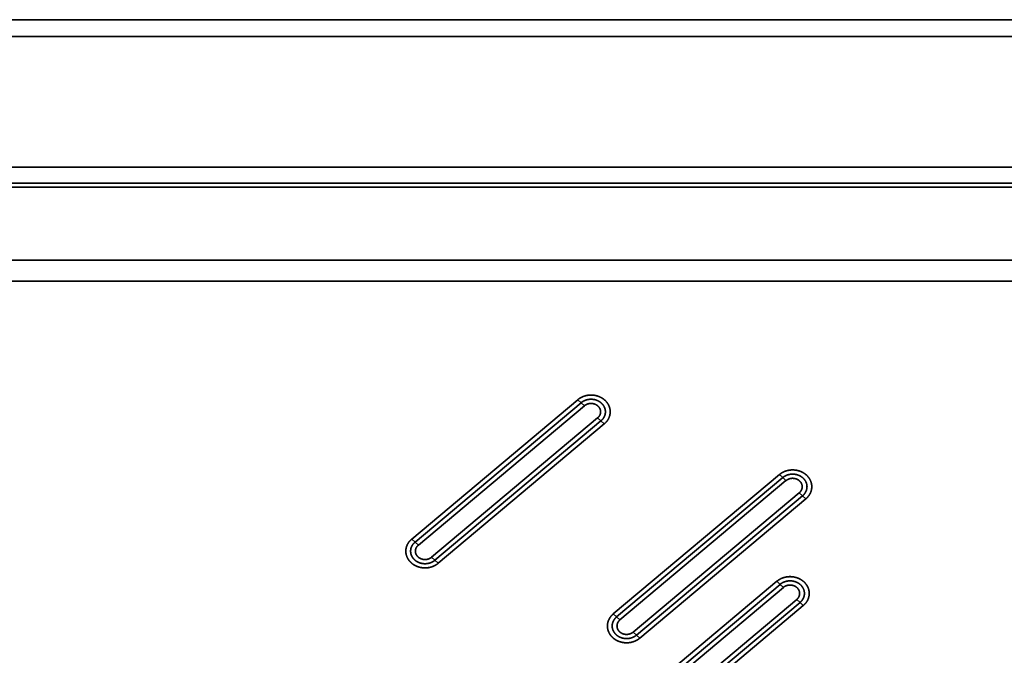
# Model space of a CAD drawing. Extents: x -8 to 2003, y -38 to 1514.
# Tile 27 of 31: x 688 to 996, y 573 to 772. Entities that reach past the tile are written whole.
import ezdxf

# ---------------------------------------------------------------- set-up
doc = ezdxf.new("R2010")
doc.units = 0
doc.layers.get('0').update_dxf_attribs({"lineweight": 13})

# ---------------------------------------------------------------- blocks, each defined once
blk = doc.blocks.new('BLOCK59')
at = {"color": 7, "lineweight": 35}
for p, q in [((1015.15, 711.87), (-165.15, 711.87)), ((1015.15, 711.87), (-165.15, 711.87)), ((1015.15, 706.62), (-165.15, 706.62)), ((-165.15, 706.62), (1015.15, 706.62)), ((-102.47, 665.68), (952.47, 665.68)), ((952.47, 665.68), (-102.47, 665.68)), ((425, 660.74), (952.47, 660.74)), ((425, 660.74), (952.47, 660.74)), ((865.09, 659.45), (425, 659.45)), ((425, 659.45), (865.09, 659.45)), ((425, 636.62), (865.09, 636.62)), ((425, 636.62), (865.09, 636.62)), ((425, 630.04), (865.09, 630.04)), ((425, 630.04), (865.09, 630.04)), ((692.95, 592.93), (640.99, 549.33)), ((692.95, 592.93), (640.99, 549.33)), ((693.99, 591.98), (642.03, 548.38)), ((642.03, 548.38), (693.99, 591.98)), ((643.06, 547.43), (695.03, 591.04)), ((643.06, 547.43), (695.03, 591.04)), ((699.18, 587.25), (647.22, 543.64)), ((647.22, 543.64), (699.18, 587.25)), ((648.26, 542.7), (700.22, 586.3)), ((648.26, 542.7), (700.22, 586.3)), ((649.29, 541.75), (701.26, 585.35)), ((649.29, 541.75), (701.26, 585.35)), ((756.05, 569.5), (704.08, 525.89)), ((756.05, 569.5), (704.08, 525.89)), ((757.09, 568.55), (705.12, 524.94)), ((705.12, 524.94), (757.09, 568.55)), ((706.16, 524), (758.12, 567.6)), ((706.16, 524), (758.12, 567.6)), ((710.31, 520.21), (762.28, 563.81)), ((762.28, 563.81), (710.31, 520.21)), ((711.35, 519.26), (763.31, 562.86)), ((711.35, 519.26), (763.31, 562.86)), ((712.39, 518.31), (764.35, 561.92)), ((712.39, 518.31), (764.35, 561.92)), ((755.25, 536.09), (703.28, 492.49)), ((755.25, 536.09), (703.28, 492.49)), ((756.29, 535.15), (704.32, 491.54)), ((704.32, 491.54), (756.29, 535.15)), ((705.36, 490.59), (757.32, 534.2)), ((705.36, 490.59), (757.32, 534.2)), ((709.51, 486.8), (761.48, 530.41)), ((761.48, 530.41), (709.51, 486.8)), ((710.55, 485.86), (762.52, 529.46)), ((710.55, 485.86), (762.52, 529.46)), ((711.59, 484.91), (763.55, 528.51)), ((711.59, 484.91), (763.55, 528.51))]:
    blk.add_line(p, q, dxfattribs=at)
at = {"color": 7, "lineweight": 35, "ltscale": 0.035136}
for p, q in [((692.95, 592.93), (693.99, 591.98)), ((692.95, 592.93), (693.99, 591.98)), ((693.99, 591.98), (695.03, 591.04)), ((693.99, 591.98), (695.03, 591.04)), ((700.22, 586.3), (699.18, 587.25)), ((700.22, 586.3), (699.18, 587.25)), ((701.26, 585.35), (700.22, 586.3)), ((701.26, 585.35), (700.22, 586.3)), ((756.05, 569.5), (757.09, 568.55)), ((756.05, 569.5), (757.09, 568.55)), ((757.09, 568.55), (758.12, 567.6)), ((757.09, 568.55), (758.12, 567.6)), ((763.31, 562.86), (762.28, 563.81)), ((763.31, 562.86), (762.28, 563.81)), ((764.35, 561.92), (763.31, 562.86)), ((764.35, 561.92), (763.31, 562.86)), ((640.99, 549.33), (642.03, 548.38)), ((640.99, 549.33), (642.03, 548.38)), ((642.03, 548.38), (643.06, 547.43)), ((642.03, 548.38), (643.06, 547.43)), ((648.26, 542.7), (647.22, 543.64)), ((648.26, 542.7), (647.22, 543.64)), ((649.29, 541.75), (648.26, 542.7)), ((649.29, 541.75), (648.26, 542.7)), ((755.25, 536.09), (756.29, 535.15)), ((755.25, 536.09), (756.29, 535.15)), ((756.29, 535.15), (757.32, 534.2)), ((756.29, 535.15), (757.32, 534.2)), ((762.52, 529.46), (761.48, 530.41)), ((762.52, 529.46), (761.48, 530.41)), ((763.55, 528.51), (762.52, 529.46)), ((763.55, 528.51), (762.52, 529.46)), ((704.08, 525.89), (705.12, 524.94)), ((704.08, 525.89), (705.12, 524.94)), ((705.12, 524.94), (706.16, 524)), ((705.12, 524.94), (706.16, 524)), ((711.35, 519.26), (710.31, 520.21)), ((711.35, 519.26), (710.31, 520.21)), ((712.39, 518.31), (711.35, 519.26)), ((712.39, 518.31), (711.35, 519.26))]:
    blk.add_line(p, q, dxfattribs=at)
at = {"color": 7, "lineweight": 35}
for points, knots in [([(692.95, 592.93), (693.37, 593.28), (693.83, 593.58), (694.32, 593.83), (695.37, 594.23), (696.48, 594.4), (697.05, 594.43), (698.19, 594.37), (699.28, 594.07), (699.81, 593.87), (700.46, 593.53), (701.05, 593.11), (701.18, 593), (701.31, 592.89), (701.44, 592.78)], [0, 0, 0, 0, 0, 0, 3.548015, 3.548015, 3.548015, 7.176611, 7.176611, 7.176611, 10.782581, 10.782581, 10.782581, 11.906057, 11.906057, 11.906057, 11.906057, 11.906057, 11.906057]), ([(701.44, 592.78), (700.94, 593.23), (700.36, 593.63), (699.68, 593.96), (698.22, 594.41), (696.65, 594.44), (695.87, 594.35), (694.76, 594.04), (693.8, 593.54), (693.5, 593.35), (693.21, 593.15), (692.95, 592.93)], [0, 0, 0, 0, 0, 0, 6.233792, 6.233792, 6.233792, 12.425767, 12.425767, 12.425767, 15.561344, 15.561344, 15.561344, 15.561344, 15.561344, 15.561344]), ([(693.99, 591.98), (694.47, 592.39), (695.03, 592.71), (695.64, 592.93), (696.87, 593.17), (698.12, 593.03), (698.7, 592.88), (699.63, 592.48), (700.41, 591.86), (700.69, 591.57), (701.17, 590.93), (701.47, 590.21), (701.57, 589.85), (701.67, 588.98), (701.51, 588.12), (701.33, 587.64), (700.99, 587.08), (700.55, 586.6), (700.44, 586.49), (700.34, 586.4), (700.22, 586.3)], [0, 0, 0, 0, 0, 0, 4.718867, 4.718867, 4.718867, 9.044567, 9.044567, 9.044567, 12.144534, 12.144534, 12.144534, 15.085139, 15.085139, 15.085139, 18.96418, 18.96418, 18.96418, 20.080986, 20.080986, 20.080986, 20.080986, 20.080986, 20.080986]), ([(693.99, 591.98), (694.31, 592.25), (694.66, 592.48), (695.04, 592.67), (695.92, 593), (696.86, 593.11), (697.39, 593.11), (698.35, 592.99), (699.24, 592.64), (699.62, 592.44), (700.32, 591.97), (700.87, 591.35), (701.1, 591.02), (701.45, 590.33), (701.61, 589.58), (701.64, 589.21), (701.59, 588.46), (701.35, 587.75), (701.18, 587.41), (700.89, 586.97), (700.54, 586.59), (700.44, 586.49), (700.33, 586.39), (700.22, 586.3)], [0, 0, 0, 0, 0, 0, 2.812135, 2.812135, 2.812135, 6.245007, 6.245007, 6.245007, 9.14838, 9.14838, 9.14838, 11.888757, 11.888757, 11.888757, 14.49643, 14.49643, 14.49643, 17.115495, 17.115495, 17.115495, 18.087579, 18.087579, 18.087579, 18.087579, 18.087579, 18.087579]), ([(695.03, 591.04), (695.29, 591.26), (695.59, 591.44), (695.91, 591.58), (696.68, 591.8), (697.5, 591.79), (697.95, 591.71), (698.5, 591.51), (698.97, 591.2), (699.08, 591.13), (699.18, 591.04), (699.27, 590.96)], [0, 0, 0, 0, 0, 0, 2.938005, 2.938005, 2.938005, 6.668285, 6.668285, 6.668285, 7.774305, 7.774305, 7.774305, 7.774305, 7.774305, 7.774305]), ([(695.03, 591.04), (695.31, 591.27), (695.62, 591.46), (695.97, 591.6), (696.7, 591.79), (697.46, 591.78), (697.83, 591.72), (698.37, 591.56), (698.85, 591.29), (699, 591.19), (699.14, 591.08), (699.27, 590.96)], [0, 0, 0, 0, 0, 0, 3.068636, 3.068636, 3.068636, 6.169147, 6.169147, 6.169147, 7.68035, 7.68035, 7.68035, 7.68035, 7.68035, 7.68035]), ([(701.44, 592.78), (701.83, 592.42), (702.17, 592.02), (702.46, 591.59), (702.92, 590.66), (703.12, 589.66), (703.15, 589.16), (703.07, 588.15), (702.72, 587.19), (702.49, 586.74), (702.1, 586.18), (701.63, 585.68), (701.51, 585.57), (701.39, 585.46), (701.26, 585.35)], [0, 0, 0, 0, 0, 0, 3.459933, 3.459933, 3.459933, 6.845015, 6.845015, 6.845015, 10.255085, 10.255085, 10.255085, 11.337267, 11.337267, 11.337267, 11.337267, 11.337267, 11.337267]), ([(701.26, 585.35), (701.74, 585.76), (702.19, 586.24), (702.56, 586.8), (703.04, 587.91), (703.15, 589.12), (703.13, 589.65), (702.92, 590.69), (702.44, 591.63), (702.14, 592.06), (701.81, 592.44), (701.44, 592.78)], [0, 0, 0, 0, 0, 0, 5.867986, 5.867986, 5.867986, 10.485978, 10.485978, 10.485978, 15.122819, 15.122819, 15.122819, 15.122819, 15.122819, 15.122819]), ([(699.27, 590.96), (699.51, 590.74), (699.71, 590.5), (699.87, 590.23), (700.1, 589.66), (700.14, 589.05), (700.1, 588.75), (699.96, 588.23), (699.68, 587.77), (699.54, 587.58), (699.37, 587.4), (699.18, 587.25)], [0, 0, 0, 0, 0, 0, 2.763179, 2.763179, 2.763179, 5.471154, 5.471154, 5.471154, 7.56044, 7.56044, 7.56044, 7.56044, 7.56044, 7.56044]), ([(699.27, 590.96), (699.53, 590.72), (699.75, 590.45), (699.92, 590.14), (700.14, 589.5), (700.12, 588.82), (700.05, 588.49), (699.86, 588.02), (699.55, 587.61), (699.44, 587.48), (699.32, 587.36), (699.18, 587.25)], [0, 0, 0, 0, 0, 0, 3.007019, 3.007019, 3.007019, 5.984959, 5.984959, 5.984959, 7.462987, 7.462987, 7.462987, 7.462987, 7.462987, 7.462987]), ([(756.05, 569.5), (756.46, 569.84), (756.92, 570.15), (757.41, 570.4), (758.46, 570.79), (759.57, 570.96), (760.14, 570.99), (761.28, 570.93), (762.37, 570.64), (762.9, 570.44), (763.55, 570.1), (764.14, 569.67), (764.27, 569.57), (764.4, 569.46), (764.53, 569.34)], [0, 0, 0, 0, 0, 0, 3.548015, 3.548015, 3.548015, 7.176611, 7.176611, 7.176611, 10.782581, 10.782581, 10.782581, 11.906057, 11.906057, 11.906057, 11.906057, 11.906057, 11.906057]), ([(764.53, 569.34), (764.04, 569.79), (763.45, 570.19), (762.77, 570.52), (761.31, 570.98), (759.74, 571.01), (758.97, 570.91), (757.86, 570.61), (756.89, 570.11), (756.59, 569.92), (756.31, 569.71), (756.05, 569.5)], [0, 0, 0, 0, 0, 0, 6.233792, 6.233792, 6.233792, 12.425767, 12.425767, 12.425767, 15.561344, 15.561344, 15.561344, 15.561344, 15.561344, 15.561344]), ([(757.09, 568.55), (757.56, 568.95), (758.12, 569.27), (758.74, 569.5), (759.97, 569.73), (761.21, 569.6), (761.79, 569.45), (762.72, 569.05), (763.5, 568.43), (763.79, 568.13), (764.27, 567.5), (764.56, 566.78), (764.66, 566.41), (764.77, 565.55), (764.6, 564.68), (764.42, 564.21), (764.08, 563.65), (763.64, 563.16), (763.54, 563.06), (763.43, 562.96), (763.31, 562.86)], [0, 0, 0, 0, 0, 0, 4.718869, 4.718869, 4.718869, 9.044569, 9.044569, 9.044569, 12.144536, 12.144536, 12.144536, 15.085141, 15.085141, 15.085141, 18.964182, 18.964182, 18.964182, 20.080986, 20.080986, 20.080986, 20.080986, 20.080986, 20.080986]), ([(757.09, 568.55), (757.4, 568.81), (757.75, 569.04), (758.13, 569.23), (759.01, 569.56), (759.96, 569.68), (760.48, 569.68), (761.44, 569.55), (762.33, 569.21), (762.72, 569.01), (763.41, 568.53), (763.96, 567.92), (764.19, 567.59), (764.54, 566.9), (764.7, 566.15), (764.73, 565.77), (764.68, 565.03), (764.44, 564.32), (764.27, 563.97), (763.99, 563.54), (763.63, 563.15), (763.53, 563.05), (763.42, 562.96), (763.31, 562.86)], [0, 0, 0, 0, 0, 0, 2.812135, 2.812135, 2.812135, 6.245007, 6.245007, 6.245007, 9.14838, 9.14838, 9.14838, 11.888758, 11.888758, 11.888758, 14.49643, 14.49643, 14.49643, 17.115495, 17.115495, 17.115495, 18.087579, 18.087579, 18.087579, 18.087579, 18.087579, 18.087579]), ([(758.12, 567.6), (758.4, 567.83), (758.71, 568.02), (759.06, 568.17), (759.79, 568.36), (760.55, 568.35), (760.93, 568.29), (761.47, 568.12), (761.95, 567.85), (762.09, 567.75), (762.24, 567.64), (762.37, 567.52)], [0, 0, 0, 0, 0, 0, 3.068636, 3.068636, 3.068636, 6.169147, 6.169147, 6.169147, 7.68035, 7.68035, 7.68035, 7.68035, 7.68035, 7.68035]), ([(758.12, 567.6), (758.38, 567.82), (758.68, 568), (759, 568.14), (759.78, 568.37), (760.59, 568.35), (761.04, 568.27), (761.59, 568.07), (762.07, 567.77), (762.17, 567.69), (762.27, 567.61), (762.37, 567.52)], [0, 0, 0, 0, 0, 0, 2.938005, 2.938005, 2.938005, 6.668285, 6.668285, 6.668285, 7.774305, 7.774305, 7.774305, 7.774305, 7.774305, 7.774305]), ([(762.37, 567.52), (762.62, 567.29), (762.84, 567.01), (763.01, 566.71), (763.23, 566.06), (763.21, 565.39), (763.14, 565.06), (762.95, 564.59), (762.65, 564.17), (762.53, 564.04), (762.41, 563.92), (762.28, 563.81)], [0, 0, 0, 0, 0, 0, 3.007019, 3.007019, 3.007019, 5.984959, 5.984959, 5.984959, 7.462987, 7.462987, 7.462987, 7.462987, 7.462987, 7.462987]), ([(762.37, 567.52), (762.6, 567.31), (762.8, 567.06), (762.96, 566.79), (763.19, 566.22), (763.23, 565.61), (763.2, 565.31), (763.05, 564.8), (762.77, 564.33), (762.63, 564.14), (762.46, 563.97), (762.28, 563.81)], [0, 0, 0, 0, 0, 0, 2.763179, 2.763179, 2.763179, 5.471154, 5.471154, 5.471154, 7.56044, 7.56044, 7.56044, 7.56044, 7.56044, 7.56044]), ([(764.53, 569.34), (764.92, 568.99), (765.26, 568.59), (765.56, 568.15), (766.01, 567.23), (766.21, 566.23), (766.24, 565.72), (766.16, 564.71), (765.82, 563.76), (765.58, 563.3), (765.19, 562.74), (764.72, 562.25), (764.6, 562.13), (764.48, 562.02), (764.35, 561.92)], [0, 0, 0, 0, 0, 0, 3.459933, 3.459933, 3.459933, 6.845015, 6.845015, 6.845015, 10.255085, 10.255085, 10.255085, 11.337267, 11.337267, 11.337267, 11.337267, 11.337267, 11.337267]), ([(764.35, 561.92), (764.84, 562.32), (765.28, 562.81), (765.65, 563.37), (766.13, 564.48), (766.25, 565.68), (766.22, 566.21), (766.01, 567.26), (765.53, 568.19), (765.24, 568.62), (764.9, 569.01), (764.53, 569.34)], [0, 0, 0, 0, 0, 0, 5.867986, 5.867986, 5.867986, 10.485978, 10.485978, 10.485978, 15.122819, 15.122819, 15.122819, 15.122819, 15.122819, 15.122819]), ([(640.81, 541.9), (640.42, 542.26), (640.08, 542.66), (639.78, 543.09), (639.33, 544.01), (639.13, 545.02), (639.1, 545.52), (639.18, 546.53), (639.53, 547.49), (639.76, 547.94), (640.15, 548.5), (640.62, 548.99), (640.74, 549.11), (640.86, 549.22), (640.99, 549.33)], [0, 0, 0, 0, 0, 0, 3.459933, 3.459933, 3.459933, 6.845015, 6.845015, 6.845015, 10.255085, 10.255085, 10.255085, 11.337267, 11.337267, 11.337267, 11.337267, 11.337267, 11.337267]), ([(640.99, 549.33), (640.5, 548.92), (640.06, 548.44), (639.69, 547.88), (639.21, 546.77), (639.09, 545.56), (639.12, 545.03), (639.33, 543.99), (639.81, 543.05), (640.1, 542.62), (640.44, 542.24), (640.81, 541.9)], [0, 0, 0, 0, 0, 0, 5.867986, 5.867986, 5.867986, 10.485978, 10.485978, 10.485978, 15.122819, 15.122819, 15.122819, 15.122819, 15.122819, 15.122819]), ([(648.26, 542.7), (647.78, 542.29), (647.22, 541.97), (646.6, 541.75), (645.38, 541.51), (644.13, 541.65), (643.55, 541.8), (642.62, 542.2), (641.84, 542.82), (641.55, 543.11), (641.08, 543.74), (640.78, 544.47), (640.68, 544.83), (640.58, 545.7), (640.74, 546.56), (640.92, 547.03), (641.26, 547.6), (641.7, 548.08), (641.8, 548.18), (641.91, 548.28), (642.03, 548.38)], [0, 0, 0, 0, 0, 0, 4.718867, 4.718867, 4.718867, 9.044566, 9.044566, 9.044566, 12.144534, 12.144534, 12.144534, 15.085139, 15.085139, 15.085139, 18.96418, 18.96418, 18.96418, 20.080986, 20.080986, 20.080986, 20.080986, 20.080986, 20.080986]), ([(648.26, 542.7), (647.94, 542.43), (647.59, 542.2), (647.21, 542.01), (646.33, 541.68), (645.38, 541.57), (644.86, 541.57), (643.9, 541.69), (643.01, 542.04), (642.63, 542.24), (641.93, 542.71), (641.38, 543.33), (641.15, 543.66), (640.8, 544.35), (640.64, 545.1), (640.61, 545.47), (640.66, 546.22), (640.9, 546.93), (641.07, 547.27), (641.35, 547.71), (641.71, 548.09), (641.81, 548.19), (641.92, 548.29), (642.03, 548.38)], [0, 0, 0, 0, 0, 0, 2.812135, 2.812135, 2.812135, 6.245006, 6.245006, 6.245006, 9.148379, 9.148379, 9.148379, 11.888757, 11.888757, 11.888757, 14.496429, 14.496429, 14.496429, 17.115494, 17.115494, 17.115494, 18.087579, 18.087579, 18.087579, 18.087579, 18.087579, 18.087579]), ([(642.98, 543.72), (642.74, 543.93), (642.54, 544.18), (642.38, 544.45), (642.15, 545.02), (642.11, 545.63), (642.15, 545.93), (642.29, 546.45), (642.57, 546.91), (642.71, 547.1), (642.88, 547.28), (643.06, 547.43)], [0, 0, 0, 0, 0, 0, 2.763179, 2.763179, 2.763179, 5.471154, 5.471154, 5.471154, 7.56044, 7.56044, 7.56044, 7.56044, 7.56044, 7.56044]), ([(642.98, 543.72), (642.72, 543.96), (642.5, 544.23), (642.33, 544.53), (642.11, 545.18), (642.13, 545.86), (642.2, 546.19), (642.39, 546.66), (642.7, 547.07), (642.81, 547.2), (642.93, 547.32), (643.06, 547.43)], [0, 0, 0, 0, 0, 0, 3.007019, 3.007019, 3.007019, 5.984959, 5.984959, 5.984959, 7.462987, 7.462987, 7.462987, 7.462987, 7.462987, 7.462987]), ([(647.22, 543.64), (646.96, 543.42), (646.66, 543.24), (646.34, 543.1), (645.56, 542.88), (644.75, 542.89), (644.3, 542.97), (643.75, 543.17), (643.27, 543.48), (643.17, 543.55), (643.07, 543.63), (642.98, 543.72)], [0, 0, 0, 0, 0, 0, 2.938005, 2.938005, 2.938005, 6.668285, 6.668285, 6.668285, 7.774305, 7.774305, 7.774305, 7.774305, 7.774305, 7.774305]), ([(647.22, 543.64), (646.94, 543.41), (646.63, 543.22), (646.28, 543.08), (645.55, 542.88), (644.79, 542.9), (644.41, 542.96), (643.88, 543.12), (643.4, 543.39), (643.25, 543.49), (643.11, 543.6), (642.98, 543.72)], [0, 0, 0, 0, 0, 0, 3.068636, 3.068636, 3.068636, 6.169147, 6.169147, 6.169147, 7.68035, 7.68035, 7.68035, 7.68035, 7.68035, 7.68035]), ([(649.29, 541.75), (648.88, 541.4), (648.42, 541.1), (647.93, 540.85), (646.88, 540.45), (645.77, 540.28), (645.2, 540.25), (644.06, 540.31), (642.97, 540.61), (642.44, 540.81), (641.79, 541.15), (641.2, 541.57), (641.07, 541.68), (640.94, 541.79), (640.81, 541.9)], [0, 0, 0, 0, 0, 0, 3.548015, 3.548015, 3.548015, 7.176611, 7.176611, 7.176611, 10.782581, 10.782581, 10.782581, 11.906057, 11.906057, 11.906057, 11.906057, 11.906057, 11.906057]), ([(640.81, 541.9), (641.3, 541.45), (641.89, 541.05), (642.57, 540.72), (644.03, 540.27), (645.6, 540.24), (646.38, 540.33), (647.49, 540.64), (648.45, 541.14), (648.75, 541.33), (649.04, 541.53), (649.29, 541.75)], [0, 0, 0, 0, 0, 0, 6.233792, 6.233792, 6.233792, 12.425767, 12.425767, 12.425767, 15.561344, 15.561344, 15.561344, 15.561344, 15.561344, 15.561344]), ([(755.25, 536.09), (755.66, 536.44), (756.12, 536.74), (756.61, 536.99), (757.66, 537.39), (758.77, 537.56), (759.34, 537.59), (760.48, 537.53), (761.57, 537.24), (762.1, 537.03), (762.75, 536.69), (763.34, 536.27), (763.47, 536.16), (763.6, 536.05), (763.73, 535.94)], [0, 0, 0, 0, 0, 0, 3.548015, 3.548015, 3.548015, 7.176611, 7.176611, 7.176611, 10.782581, 10.782581, 10.782581, 11.906057, 11.906057, 11.906057, 11.906057, 11.906057, 11.906057]), ([(763.73, 535.94), (763.24, 536.39), (762.65, 536.79), (761.97, 537.12), (760.51, 537.57), (758.94, 537.6), (758.17, 537.51), (757.06, 537.2), (756.09, 536.7), (755.79, 536.51), (755.51, 536.31), (755.25, 536.09)], [0, 0, 0, 0, 0, 0, 6.233792, 6.233792, 6.233792, 12.425767, 12.425767, 12.425767, 15.561343, 15.561343, 15.561343, 15.561343, 15.561343, 15.561343]), ([(756.29, 535.15), (756.76, 535.55), (757.32, 535.87), (757.94, 536.09), (759.17, 536.33), (760.41, 536.19), (760.99, 536.04), (761.92, 535.64), (762.7, 535.02), (762.99, 534.73), (763.47, 534.1), (763.76, 533.37), (763.86, 533.01), (763.97, 532.14), (763.8, 531.28), (763.62, 530.81), (763.28, 530.24), (762.84, 529.76), (762.74, 529.66), (762.63, 529.56), (762.52, 529.46)], [0, 0, 0, 0, 0, 0, 4.718866, 4.718866, 4.718866, 9.044566, 9.044566, 9.044566, 12.144534, 12.144534, 12.144534, 15.085139, 15.085139, 15.085139, 18.96418, 18.96418, 18.96418, 20.080986, 20.080986, 20.080986, 20.080986, 20.080986, 20.080986]), ([(756.29, 535.15), (756.6, 535.41), (756.95, 535.64), (757.33, 535.83), (758.21, 536.16), (759.16, 536.27), (759.68, 536.27), (760.64, 536.15), (761.53, 535.81), (761.92, 535.6), (762.61, 535.13), (763.16, 534.51), (763.39, 534.18), (763.74, 533.49), (763.9, 532.74), (763.93, 532.37), (763.88, 531.62), (763.64, 530.91), (763.47, 530.57), (763.19, 530.14), (762.83, 529.75), (762.73, 529.65), (762.62, 529.55), (762.52, 529.46)], [0, 0, 0, 0, 0, 0, 2.812135, 2.812135, 2.812135, 6.245007, 6.245007, 6.245007, 9.14838, 9.14838, 9.14838, 11.888757, 11.888757, 11.888757, 14.49643, 14.49643, 14.49643, 17.115495, 17.115495, 17.115495, 18.087579, 18.087579, 18.087579, 18.087579, 18.087579, 18.087579]), ([(757.32, 534.2), (757.6, 534.43), (757.91, 534.62), (758.26, 534.76), (758.99, 534.96), (759.75, 534.94), (760.13, 534.88), (760.67, 534.72), (761.15, 534.45), (761.3, 534.35), (761.44, 534.24), (761.57, 534.12)], [0, 0, 0, 0, 0, 0, 3.068636, 3.068636, 3.068636, 6.169147, 6.169147, 6.169147, 7.68035, 7.68035, 7.68035, 7.68035, 7.68035, 7.68035]), ([(757.32, 534.2), (757.58, 534.42), (757.88, 534.6), (758.2, 534.74), (758.98, 534.96), (759.79, 534.95), (760.24, 534.87), (760.79, 534.67), (761.27, 534.36), (761.37, 534.29), (761.47, 534.21), (761.57, 534.12)], [0, 0, 0, 0, 0, 0, 2.938005, 2.938005, 2.938005, 6.668285, 6.668285, 6.668285, 7.774305, 7.774305, 7.774305, 7.774305, 7.774305, 7.774305]), ([(761.57, 534.12), (761.83, 533.88), (762.04, 533.61), (762.21, 533.31), (762.43, 532.66), (762.41, 531.98), (762.34, 531.65), (762.15, 531.18), (761.85, 530.77), (761.73, 530.64), (761.61, 530.52), (761.48, 530.41)], [0, 0, 0, 0, 0, 0, 3.007019, 3.007019, 3.007019, 5.984959, 5.984959, 5.984959, 7.462987, 7.462987, 7.462987, 7.462987, 7.462987, 7.462987]), ([(761.57, 534.12), (761.8, 533.91), (762, 533.66), (762.16, 533.39), (762.39, 532.82), (762.43, 532.21), (762.4, 531.91), (762.25, 531.39), (761.98, 530.93), (761.83, 530.74), (761.66, 530.56), (761.48, 530.41)], [0, 0, 0, 0, 0, 0, 2.763179, 2.763179, 2.763179, 5.471154, 5.471154, 5.471154, 7.56044, 7.56044, 7.56044, 7.56044, 7.56044, 7.56044]), ([(763.73, 535.94), (764.12, 535.58), (764.47, 535.18), (764.76, 534.75), (765.21, 533.83), (765.41, 532.82), (765.44, 532.32), (765.36, 531.31), (765.02, 530.35), (764.78, 529.9), (764.39, 529.34), (763.92, 528.85), (763.8, 528.73), (763.68, 528.62), (763.55, 528.51)], [0, 0, 0, 0, 0, 0, 3.459933, 3.459933, 3.459933, 6.845015, 6.845015, 6.845015, 10.255085, 10.255085, 10.255085, 11.337267, 11.337267, 11.337267, 11.337267, 11.337267, 11.337267]), ([(763.55, 528.51), (764.04, 528.92), (764.48, 529.4), (764.85, 529.96), (765.33, 531.07), (765.45, 532.28), (765.42, 532.81), (765.21, 533.85), (764.73, 534.79), (764.44, 535.22), (764.1, 535.6), (763.73, 535.94)], [0, 0, 0, 0, 0, 0, 5.867986, 5.867986, 5.867986, 10.485978, 10.485978, 10.485978, 15.122819, 15.122819, 15.122819, 15.122819, 15.122819, 15.122819]), ([(703.9, 518.47), (703.51, 518.82), (703.17, 519.22), (702.88, 519.66), (702.42, 520.58), (702.22, 521.58), (702.19, 522.09), (702.27, 523.09), (702.62, 524.05), (702.86, 524.51), (703.24, 525.07), (703.71, 525.56), (703.83, 525.67), (703.95, 525.79), (704.08, 525.89)], [0, 0, 0, 0, 0, 0, 3.459933, 3.459933, 3.459933, 6.845015, 6.845015, 6.845015, 10.255085, 10.255085, 10.255085, 11.337267, 11.337267, 11.337267, 11.337267, 11.337267, 11.337267]), ([(704.08, 525.89), (703.6, 525.49), (703.16, 525), (702.78, 524.44), (702.3, 523.33), (702.19, 522.13), (702.22, 521.59), (702.43, 520.55), (702.9, 519.62), (703.2, 519.19), (703.54, 518.8), (703.9, 518.47)], [0, 0, 0, 0, 0, 0, 5.867986, 5.867986, 5.867986, 10.485978, 10.485978, 10.485978, 15.122819, 15.122819, 15.122819, 15.122819, 15.122819, 15.122819]), ([(711.35, 519.26), (710.87, 518.86), (710.31, 518.54), (709.7, 518.31), (708.47, 518.08), (707.22, 518.21), (706.64, 518.36), (705.71, 518.76), (704.94, 519.38), (704.65, 519.68), (704.17, 520.31), (703.87, 521.03), (703.78, 521.4), (703.67, 522.26), (703.83, 523.13), (704.02, 523.6), (704.35, 524.16), (704.79, 524.64), (704.9, 524.75), (705.01, 524.85), (705.12, 524.94)], [0, 0, 0, 0, 0, 0, 4.718867, 4.718867, 4.718867, 9.044567, 9.044567, 9.044567, 12.144534, 12.144534, 12.144534, 15.08514, 15.08514, 15.08514, 18.96418, 18.96418, 18.96418, 20.080986, 20.080986, 20.080986, 20.080986, 20.080986, 20.080986]), ([(711.35, 519.26), (711.03, 518.99), (710.68, 518.76), (710.3, 518.57), (709.42, 518.25), (708.48, 518.13), (707.95, 518.13), (707, 518.26), (706.11, 518.6), (705.72, 518.8), (705.02, 519.28), (704.47, 519.89), (704.24, 520.22), (703.89, 520.91), (703.73, 521.66), (703.7, 522.03), (703.75, 522.78), (703.99, 523.49), (704.16, 523.83), (704.45, 524.27), (704.8, 524.66), (704.9, 524.76), (705.01, 524.85), (705.12, 524.94)], [0, 0, 0, 0, 0, 0, 2.812135, 2.812135, 2.812135, 6.245007, 6.245007, 6.245007, 9.14838, 9.14838, 9.14838, 11.888757, 11.888757, 11.888757, 14.49643, 14.49643, 14.49643, 17.115495, 17.115495, 17.115495, 18.087579, 18.087579, 18.087579, 18.087579, 18.087579, 18.087579]), ([(706.07, 520.28), (705.81, 520.52), (705.59, 520.8), (705.42, 521.1), (705.2, 521.74), (705.22, 522.42), (705.29, 522.75), (705.48, 523.22), (705.79, 523.64), (705.9, 523.76), (706.02, 523.89), (706.16, 524)], [0, 0, 0, 0, 0, 0, 3.007019, 3.007019, 3.007019, 5.984959, 5.984959, 5.984959, 7.462987, 7.462987, 7.462987, 7.462987, 7.462987, 7.462987]), ([(706.07, 520.28), (705.83, 520.5), (705.63, 520.74), (705.47, 521.02), (705.24, 521.59), (705.21, 522.19), (705.24, 522.5), (705.38, 523.01), (705.66, 523.48), (705.8, 523.67), (705.97, 523.84), (706.16, 524)], [0, 0, 0, 0, 0, 0, 2.763179, 2.763179, 2.763179, 5.471154, 5.471154, 5.471154, 7.56044, 7.56044, 7.56044, 7.56044, 7.56044, 7.56044]), ([(712.39, 518.31), (711.97, 517.96), (711.51, 517.66), (711.02, 517.41), (709.97, 517.02), (708.86, 516.85), (708.29, 516.82), (707.16, 516.88), (706.06, 517.17), (705.53, 517.37), (704.88, 517.71), (704.3, 518.14), (704.16, 518.24), (704.03, 518.35), (703.9, 518.47)], [0, 0, 0, 0, 0, 0, 3.548015, 3.548015, 3.548015, 7.176611, 7.176611, 7.176611, 10.782581, 10.782581, 10.782581, 11.906057, 11.906057, 11.906057, 11.906057, 11.906057, 11.906057]), ([(703.9, 518.47), (704.4, 518.02), (704.99, 517.61), (705.66, 517.29), (707.12, 516.83), (708.69, 516.8), (709.47, 516.9), (710.58, 517.2), (711.54, 517.7), (711.85, 517.89), (712.13, 518.1), (712.39, 518.31)], [0, 0, 0, 0, 0, 0, 6.233792, 6.233792, 6.233792, 12.425767, 12.425767, 12.425767, 15.561343, 15.561343, 15.561343, 15.561343, 15.561343, 15.561343]), ([(710.31, 520.21), (710.03, 519.98), (709.72, 519.78), (709.37, 519.64), (708.64, 519.45), (707.88, 519.46), (707.51, 519.52), (706.97, 519.69), (706.49, 519.96), (706.34, 520.06), (706.2, 520.17), (706.07, 520.28)], [0, 0, 0, 0, 0, 0, 3.068636, 3.068636, 3.068636, 6.169147, 6.169147, 6.169147, 7.68035, 7.68035, 7.68035, 7.68035, 7.68035, 7.68035]), ([(710.31, 520.21), (710.05, 519.99), (709.75, 519.81), (709.43, 519.66), (708.66, 519.44), (707.84, 519.45), (707.39, 519.54), (706.84, 519.73), (706.37, 520.04), (706.26, 520.12), (706.16, 520.2), (706.07, 520.28)], [0, 0, 0, 0, 0, 0, 2.938005, 2.938005, 2.938005, 6.668285, 6.668285, 6.668285, 7.774305, 7.774305, 7.774305, 7.774305, 7.774305, 7.774305])]:
    blk.add_open_spline(points, degree=5, knots=knots, dxfattribs=at)

msp = doc.modelspace()

# ---------------------------------------------------------------- block references
at = {"lineweight": 0}
msp.add_blockref('BLOCK59', (169.5, 59.89), dxfattribs=at)

doc.saveas('drawing.dxf')
